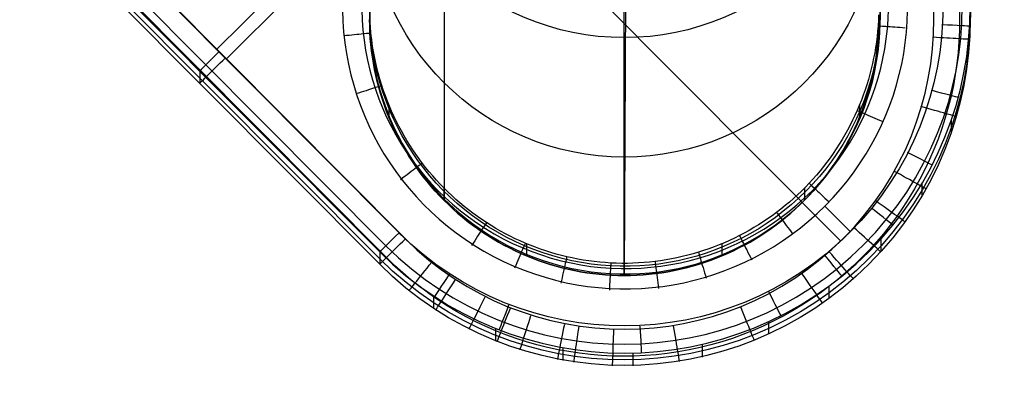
# Model space of a CAD drawing. Extents: x -274 to 274, y -220 to 276.
# Tile 1 of 164: x -238 to -211, y -220 to -209. Entities that reach past the tile are written whole.
import ezdxf

# ---------------------------------------------------------------- set-up
doc = ezdxf.new("R2010")
doc.units = 0
doc.layers.add('PREDEFINITO', color=7, linetype='CONTINUOUS')

msp = doc.modelspace()

# ---------------------------------------------------------------- linework, layer by layer
at = {"layer": 'PREDEFINITO'}
for p, q in [((-220.985, -188.897, 260.953), (-221.101, -216.195, 1)), ((-237.057, -193.213), (-215.148, -215.249)), ((-226.05, -194.223, 1), (-226.05, -214.134, 1)), ((-219.961, -198.224), (-232.04, -210.233)), ((-221.101, -216.195, 1), (-221.101, -202.118, 1)), ((-227.293, -215.021, 5), (-237.193, -205.064, 5)), ((-237.016, -205.228), (-227.117, -215.185)), ((-237.555, -205.424, 4.8), (-227.655, -215.381, 4.8)), ((-237.723, -205.591, 4.305), (-227.824, -215.548, 4.305)), ((-227.636, -215.701, 0.32), (-237.536, -205.744, 0.32)), ((-227.824, -215.738, 2.5), (-237.723, -205.781, 2.5)), ((-227.824, -215.888, 1.074), (-237.723, -205.931, 1.074)), ((-232.307, -209.978, 5), (-229.222, -206.911, 5)), ((-228.092, -209.163, 4.246), (-228.099, -208.979, 4.248)), ((-228.098, -209.329, 1), (-228.101, -209.157, 1)), ((-228.101, -209.157, 1), (-228.098, -209.329, 1)), ((-228.08, -209.347, 4.244), (-228.092, -209.163, 4.246)), ((-214.11, -209.176, 4.246), (-214.119, -209.326, 4.244)), ((-214.104, -209.027, 4.248), (-214.11, -209.176, 4.246)), ((-214.101, -209.157, 1), (-214.103, -209.329, 1)), ((-214.103, -209.329, 1), (-214.101, -209.157, 1)), ((-228.092, -209.502, 1), (-228.098, -209.329, 1)), ((-228.098, -209.329, 1), (-228.092, -209.502, 1)), ((-228.082, -209.674, 1), (-228.092, -209.502, 1)), ((-228.092, -209.502, 1), (-228.082, -209.674, 1)), ((-228.064, -209.531, 4.242), (-228.08, -209.347, 4.244)), ((-228.043, -209.714, 4.24), (-228.064, -209.531, 4.242)), ((-214.131, -209.476, 4.243), (-214.147, -209.626, 4.241)), ((-214.119, -209.326, 4.244), (-214.131, -209.476, 4.243)), ((-214.109, -209.502, 1), (-214.119, -209.674, 1)), ((-214.119, -209.674, 1), (-214.109, -209.502, 1)), ((-214.103, -209.329, 1), (-214.109, -209.502, 1)), ((-214.109, -209.502, 1), (-214.103, -209.329, 1)), ((-228.067, -209.845, 1), (-228.082, -209.674, 1)), ((-228.082, -209.674, 1), (-228.067, -209.845, 1)), ((-228.018, -209.897, 4.238), (-228.043, -209.714, 4.24)), ((-214.166, -209.775, 4.239), (-214.188, -209.924, 4.238)), ((-214.147, -209.626, 4.241), (-214.166, -209.775, 4.239)), ((-214.119, -209.674, 1), (-214.134, -209.845, 1)), ((-214.134, -209.845, 1), (-214.119, -209.674, 1)), ((-228.048, -210.016, 1), (-228.067, -209.845, 1)), ((-228.067, -209.845, 1), (-228.048, -210.016, 1)), ((-228.025, -210.187, 1), (-228.048, -210.016, 1)), ((-228.048, -210.016, 1), (-228.025, -210.187, 1)), ((-227.987, -210.079, 4.236), (-228.018, -209.897, 4.238)), ((-227.952, -210.26, 4.234), (-227.987, -210.079, 4.236)), ((-214.213, -210.073, 4.236), (-214.241, -210.221, 4.234)), ((-214.188, -209.924, 4.238), (-214.213, -210.073, 4.236)), ((-214.153, -210.016, 1), (-214.176, -210.187, 1)), ((-214.176, -210.187, 1), (-214.153, -210.016, 1)), ((-214.134, -209.845, 1), (-214.153, -210.016, 1)), ((-214.153, -210.016, 1), (-214.134, -209.845, 1)), ((-211.679, -210.035, 4.26), (-211.679, -210.376, 1.013)), ((-227.998, -210.357, 1), (-228.025, -210.187, 1)), ((-228.025, -210.187, 1), (-227.998, -210.357, 1)), ((-227.967, -210.526, 1), (-227.998, -210.357, 1)), ((-227.998, -210.357, 1), (-227.967, -210.526, 1)), ((-227.912, -210.44, 4.232), (-227.952, -210.26, 4.234)), ((-214.273, -210.368, 4.233), (-214.307, -210.515, 4.231)), ((-214.241, -210.221, 4.234), (-214.273, -210.368, 4.233)), ((-214.203, -210.357, 1), (-214.234, -210.526, 1)), ((-214.234, -210.526, 1), (-214.203, -210.357, 1)), ((-214.176, -210.187, 1), (-214.203, -210.357, 1)), ((-214.203, -210.357, 1), (-214.176, -210.187, 1)), ((-232.774, -210.57, 4.305), (-232.774, -210.909, 1.074)), ((-227.931, -210.694, 1), (-227.967, -210.526, 1)), ((-227.967, -210.526, 1), (-227.931, -210.694, 1)), ((-227.867, -210.619, 4.23), (-227.912, -210.44, 4.232)), ((-227.818, -210.796, 4.228), (-227.867, -210.619, 4.23)), ((-214.307, -210.515, 4.231), (-214.345, -210.661, 4.229)), ((-214.234, -210.526, 1), (-214.27, -210.694, 1)), ((-214.27, -210.694, 1), (-214.234, -210.526, 1)), ((-227.892, -210.862, 1), (-227.931, -210.694, 1)), ((-227.931, -210.694, 1), (-227.892, -210.862, 1)), ((-227.849, -211.028, 1), (-227.892, -210.862, 1)), ((-227.892, -210.862, 1), (-227.849, -211.028, 1)), ((-227.764, -210.973, 4.226), (-227.818, -210.796, 4.228)), ((-214.386, -210.806, 4.228), (-214.43, -210.95, 4.226)), ((-214.345, -210.661, 4.229), (-214.386, -210.806, 4.228)), ((-214.309, -210.861, 1), (-214.352, -211.028, 1)), ((-214.352, -211.028, 1), (-214.309, -210.861, 1)), ((-214.27, -210.694, 1), (-214.309, -210.861, 1)), ((-214.309, -210.861, 1), (-214.27, -210.694, 1)), ((-227.801, -211.193, 1), (-227.849, -211.028, 1)), ((-227.849, -211.028, 1), (-227.801, -211.193, 1)), ((-227.717, -211.116, 4.224), (-227.764, -210.973, 4.226)), ((-227.666, -211.258, 4.223), (-227.717, -211.116, 4.224)), ((-214.476, -211.093, 4.225), (-214.526, -211.235, 4.223)), ((-214.43, -210.95, 4.226), (-214.476, -211.093, 4.225)), ((-214.352, -211.028, 1), (-214.4, -211.193, 1)), ((-214.4, -211.193, 1), (-214.352, -211.028, 1)), ((-227.749, -211.358, 1), (-227.801, -211.193, 1)), ((-227.801, -211.193, 1), (-227.749, -211.358, 1)), ((-227.694, -211.521, 1), (-227.749, -211.358, 1)), ((-227.749, -211.358, 1), (-227.694, -211.521, 1)), ((-227.613, -211.4, 4.221), (-227.666, -211.258, 4.223)), ((-227.556, -211.54, 4.22), (-227.613, -211.4, 4.221)), ((-214.579, -211.376, 4.222), (-214.635, -211.516, 4.22)), ((-214.526, -211.235, 4.223), (-214.579, -211.376, 4.222)), ((-214.452, -211.358, 1), (-214.507, -211.521, 1)), ((-214.507, -211.521, 1), (-214.452, -211.358, 1)), ((-214.4, -211.193, 1), (-214.452, -211.358, 1)), ((-214.452, -211.358, 1), (-214.4, -211.193, 1)), ((-227.634, -211.683, 1), (-227.694, -211.521, 1)), ((-227.694, -211.521, 1), (-227.634, -211.683, 1)), ((-227.571, -211.843, 1), (-227.634, -211.683, 1)), ((-227.634, -211.683, 1), (-227.571, -211.843, 1)), ((-227.571, -211.505, 4.22), (-227.571, -211.843, 1)), ((-227.496, -211.679, 4.218), (-227.556, -211.54, 4.22)), ((-227.434, -211.816, 4.217), (-227.496, -211.679, 4.218)), ((-214.694, -211.655, 4.218), (-214.756, -211.792, 4.217)), ((-214.635, -211.516, 4.22), (-214.694, -211.655, 4.218)), ((-214.63, -211.505, 4.22), (-214.63, -211.843, 1)), ((-214.567, -211.683, 1), (-214.63, -211.843, 1)), ((-214.63, -211.843, 1), (-214.567, -211.683, 1)), ((-214.507, -211.521, 1), (-214.567, -211.683, 1)), ((-214.567, -211.683, 1), (-214.507, -211.521, 1)), ((-227.503, -212.002, 1), (-227.571, -211.843, 1)), ((-227.571, -211.843, 1), (-227.503, -212.002, 1)), ((-227.368, -211.952, 4.215), (-227.434, -211.816, 4.217)), ((-227.3, -212.087, 4.214), (-227.368, -211.952, 4.215)), ((-214.821, -211.928, 4.215), (-214.888, -212.063, 4.214)), ((-214.756, -211.792, 4.217), (-214.821, -211.928, 4.215)), ((-214.63, -211.843, 1), (-214.698, -212.002, 1)), ((-214.698, -212.002, 1), (-214.63, -211.843, 1)), ((-212.113, -211.902, 4.276), (-212.113, -212.243, 1.034)), ((-227.432, -212.159, 1), (-227.503, -212.002, 1)), ((-227.503, -212.002, 1), (-227.432, -212.159, 1)), ((-227.357, -212.314, 1), (-227.432, -212.159, 1)), ((-227.432, -212.159, 1), (-227.357, -212.314, 1)), ((-227.229, -212.22, 4.212), (-227.3, -212.087, 4.214)), ((-227.155, -212.352, 4.211), (-227.229, -212.22, 4.212)), ((-214.959, -212.196, 4.212), (-215.032, -212.327, 4.211)), ((-214.888, -212.063, 4.214), (-214.959, -212.196, 4.212)), ((-214.769, -212.159, 1), (-214.844, -212.314, 1)), ((-214.844, -212.314, 1), (-214.769, -212.159, 1)), ((-214.698, -212.002, 1), (-214.769, -212.159, 1)), ((-214.769, -212.159, 1), (-214.698, -212.002, 1)), ((-227.278, -212.467, 1), (-227.357, -212.314, 1)), ((-227.357, -212.314, 1), (-227.278, -212.467, 1)), ((-227.195, -212.618, 1), (-227.278, -212.467, 1)), ((-227.278, -212.467, 1), (-227.195, -212.618, 1)), ((-227.078, -212.482, 4.209), (-227.155, -212.352, 4.211)), ((-226.998, -212.611, 4.208), (-227.078, -212.482, 4.209)), ((-215.108, -212.457, 4.209), (-215.187, -212.586, 4.208)), ((-215.032, -212.327, 4.211), (-215.108, -212.457, 4.209)), ((-214.923, -212.467, 1), (-215.006, -212.618, 1)), ((-215.006, -212.618, 1), (-214.923, -212.467, 1)), ((-214.844, -212.314, 1), (-214.923, -212.467, 1)), ((-214.923, -212.467, 1), (-214.844, -212.314, 1)), ((-227.109, -212.767, 1), (-227.195, -212.618, 1)), ((-227.195, -212.618, 1), (-227.109, -212.767, 1)), ((-227.02, -212.914, 1), (-227.109, -212.767, 1)), ((-227.109, -212.767, 1), (-227.02, -212.914, 1)), ((-226.916, -212.737, 4.206), (-226.998, -212.611, 4.208)), ((-226.831, -212.862, 4.205), (-226.916, -212.737, 4.206)), ((-215.269, -212.712, 4.207), (-215.353, -212.837, 4.205)), ((-215.187, -212.586, 4.208), (-215.269, -212.712, 4.207)), ((-215.092, -212.767, 1), (-215.181, -212.914, 1)), ((-215.181, -212.914, 1), (-215.092, -212.767, 1)), ((-215.006, -212.618, 1), (-215.092, -212.767, 1)), ((-215.092, -212.767, 1), (-215.006, -212.618, 1)), ((-226.926, -213.058, 1), (-227.02, -212.914, 1)), ((-227.02, -212.914, 1), (-226.926, -213.058, 1)), ((-226.83, -213.201, 1), (-226.926, -213.058, 1)), ((-226.926, -213.058, 1), (-226.83, -213.201, 1)), ((-226.743, -212.985, 4.204), (-226.831, -212.862, 4.205)), ((-226.653, -213.106, 4.202), (-226.743, -212.985, 4.204)), ((-215.44, -212.96, 4.204), (-215.529, -213.081, 4.203)), ((-215.353, -212.837, 4.205), (-215.44, -212.96, 4.204)), ((-215.275, -213.059, 1), (-215.371, -213.201, 1)), ((-215.371, -213.201, 1), (-215.275, -213.059, 1)), ((-215.181, -212.914, 1), (-215.275, -213.059, 1)), ((-215.275, -213.059, 1), (-215.181, -212.914, 1)), ((-226.73, -213.34, 1), (-226.83, -213.201, 1)), ((-226.83, -213.201, 1), (-226.73, -213.34, 1)), ((-226.626, -213.478, 1), (-226.73, -213.34, 1)), ((-226.73, -213.34, 1), (-226.626, -213.478, 1)), ((-226.56, -213.225, 4.201), (-226.653, -213.106, 4.202)), ((-226.465, -213.342, 4.2), (-226.56, -213.225, 4.201)), ((-226.367, -213.457, 4.198), (-226.465, -213.342, 4.2)), ((-215.716, -213.318, 4.2), (-215.813, -213.433, 4.199)), ((-215.621, -213.201, 4.201), (-215.716, -213.318, 4.2)), ((-215.529, -213.081, 4.203), (-215.621, -213.201, 4.201)), ((-215.471, -213.341, 1), (-215.575, -213.478, 1)), ((-215.575, -213.478, 1), (-215.471, -213.341, 1)), ((-215.371, -213.201, 1), (-215.471, -213.341, 1)), ((-215.471, -213.341, 1), (-215.371, -213.201, 1)), ((-226.519, -213.613, 1), (-226.626, -213.478, 1)), ((-226.626, -213.478, 1), (-226.519, -213.613, 1)), ((-226.409, -213.745, 1), (-226.519, -213.613, 1)), ((-226.519, -213.613, 1), (-226.409, -213.745, 1)), ((-226.266, -213.57, 4.197), (-226.367, -213.457, 4.198)), ((-226.164, -213.681, 4.196), (-226.266, -213.57, 4.197)), ((-215.912, -213.546, 4.197), (-216.014, -213.657, 4.196)), ((-215.813, -213.433, 4.199), (-215.912, -213.546, 4.197)), ((-215.682, -213.613, 1), (-215.792, -213.745, 1)), ((-215.792, -213.745, 1), (-215.682, -213.613, 1)), ((-215.575, -213.478, 1), (-215.682, -213.613, 1)), ((-215.682, -213.613, 1), (-215.575, -213.478, 1)), ((-226.295, -213.875, 1), (-226.409, -213.745, 1)), ((-226.409, -213.745, 1), (-226.295, -213.875, 1)), ((-226.178, -214.002, 1), (-226.295, -213.875, 1)), ((-226.295, -213.875, 1), (-226.178, -214.002, 1)), ((-226.059, -213.789, 4.195), (-226.164, -213.681, 4.196)), ((-225.951, -213.896, 4.193), (-226.059, -213.789, 4.195)), ((-226.058, -213.79, 4.194), (-226.058, -214.126, 1)), ((-216.225, -213.872, 4.194), (-216.334, -213.976, 4.193)), ((-216.119, -213.766, 4.195), (-216.225, -213.872, 4.194)), ((-216.143, -213.79, 4.194), (-216.143, -214.126, 1)), ((-216.014, -213.657, 4.196), (-216.119, -213.766, 4.195)), ((-215.906, -213.875, 1), (-216.023, -214.002, 1)), ((-216.023, -214.002, 1), (-215.906, -213.875, 1)), ((-215.792, -213.745, 1), (-215.906, -213.875, 1)), ((-215.906, -213.875, 1), (-215.792, -213.745, 1)), ((-212.913, -213.649, 4.29), (-212.913, -213.989, 1.053)), ((-226.058, -214.126, 1), (-226.178, -214.002, 1)), ((-226.178, -214.002, 1), (-226.058, -214.126, 1)), ((-225.935, -214.247, 1), (-226.058, -214.126, 1)), ((-226.058, -214.126, 1), (-225.935, -214.247, 1)), ((-225.841, -213.999, 4.192), (-225.951, -213.896, 4.193)), ((-225.73, -214.101, 4.191), (-225.841, -213.999, 4.192)), ((-225.616, -214.2, 4.19), (-225.73, -214.101, 4.191)), ((-216.446, -214.078, 4.191), (-216.559, -214.177, 4.19)), ((-216.334, -213.976, 4.193), (-216.446, -214.078, 4.191)), ((-216.143, -214.126, 1), (-216.266, -214.247, 1)), ((-216.266, -214.247, 1), (-216.143, -214.126, 1)), ((-216.023, -214.002, 1), (-216.143, -214.126, 1)), ((-216.143, -214.126, 1), (-216.023, -214.002, 1)), ((-225.809, -214.365, 1), (-225.935, -214.247, 1)), ((-225.935, -214.247, 1), (-225.809, -214.365, 1)), ((-225.68, -214.48, 1), (-225.809, -214.365, 1)), ((-225.809, -214.365, 1), (-225.68, -214.48, 1)), ((-225.499, -214.296, 4.189), (-225.616, -214.2, 4.19)), ((-225.381, -214.391, 4.188), (-225.499, -214.296, 4.189)), ((-225.261, -214.482, 4.187), (-225.381, -214.391, 4.188)), ((-216.792, -214.369, 4.188), (-216.911, -214.461, 4.187)), ((-216.674, -214.274, 4.189), (-216.792, -214.369, 4.188)), ((-216.559, -214.177, 4.19), (-216.674, -214.274, 4.189)), ((-216.392, -214.365, 1), (-216.521, -214.48, 1)), ((-216.521, -214.48, 1), (-216.392, -214.365, 1)), ((-216.266, -214.247, 1), (-216.392, -214.365, 1)), ((-216.392, -214.365, 1), (-216.266, -214.247, 1)), ((-215.582, -214.287, 5), (-214.88, -214.993, 5)), ((-225.549, -214.591, 1), (-225.68, -214.48, 1)), ((-225.68, -214.48, 1), (-225.549, -214.591, 1)), ((-225.415, -214.699, 1), (-225.549, -214.591, 1)), ((-225.549, -214.591, 1), (-225.415, -214.699, 1)), ((-225.278, -214.804, 1), (-225.415, -214.699, 1)), ((-225.415, -214.699, 1), (-225.278, -214.804, 1)), ((-225.139, -214.571, 4.186), (-225.261, -214.482, 4.187)), ((-225.015, -214.657, 4.185), (-225.139, -214.571, 4.186)), ((-224.889, -214.741, 4.184), (-225.015, -214.657, 4.185)), ((-217.156, -214.637, 4.185), (-217.281, -214.721, 4.184)), ((-217.033, -214.55, 4.186), (-217.156, -214.637, 4.185)), ((-216.911, -214.461, 4.187), (-217.033, -214.55, 4.186)), ((-216.786, -214.699, 1), (-216.923, -214.804, 1)), ((-216.923, -214.804, 1), (-216.786, -214.699, 1)), ((-216.652, -214.591, 1), (-216.786, -214.699, 1)), ((-216.786, -214.699, 1), (-216.652, -214.591, 1)), ((-216.521, -214.48, 1), (-216.652, -214.591, 1)), ((-216.652, -214.591, 1), (-216.521, -214.48, 1)), ((-225.139, -214.905, 1), (-225.278, -214.804, 1)), ((-225.278, -214.804, 1), (-225.139, -214.905, 1)), ((-224.998, -215.003, 1), (-225.139, -214.905, 1)), ((-225.139, -214.905, 1), (-224.998, -215.003, 1)), ((-224.762, -214.821, 4.183), (-224.889, -214.741, 4.184)), ((-224.632, -214.899, 4.182), (-224.762, -214.821, 4.183)), ((-224.501, -214.974, 4.181), (-224.632, -214.899, 4.182)), ((-224.369, -215.047, 4.181), (-224.501, -214.974, 4.181)), ((-217.667, -214.956, 4.182), (-217.799, -215.029, 4.181)), ((-217.537, -214.88, 4.183), (-217.667, -214.956, 4.182)), ((-217.408, -214.802, 4.183), (-217.537, -214.88, 4.183)), ((-217.281, -214.721, 4.184), (-217.408, -214.802, 4.183)), ((-217.062, -214.905, 1), (-217.203, -215.003, 1)), ((-217.203, -215.003, 1), (-217.062, -214.905, 1)), ((-216.923, -214.804, 1), (-217.062, -214.905, 1)), ((-217.062, -214.905, 1), (-216.923, -214.804, 1)), ((-224.854, -215.098, 1), (-224.998, -215.003, 1)), ((-224.998, -215.003, 1), (-224.854, -215.098, 1)), ((-224.708, -215.189, 1), (-224.854, -215.098, 1)), ((-224.854, -215.098, 1), (-224.708, -215.189, 1)), ((-224.56, -215.276, 1), (-224.708, -215.189, 1)), ((-224.708, -215.189, 1), (-224.56, -215.276, 1)), ((-224.235, -215.116, 4.18), (-224.369, -215.047, 4.181)), ((-224.099, -215.183, 4.179), (-224.235, -215.116, 4.18)), ((-223.962, -215.246, 4.178), (-224.099, -215.183, 4.179)), ((-218.207, -215.232, 4.179), (-218.346, -215.293, 4.178)), ((-218.069, -215.167, 4.179), (-218.207, -215.232, 4.179)), ((-217.933, -215.099, 4.18), (-218.069, -215.167, 4.179)), ((-217.799, -215.029, 4.181), (-217.933, -215.099, 4.18)), ((-217.493, -215.189, 1), (-217.641, -215.276, 1)), ((-217.641, -215.276, 1), (-217.493, -215.189, 1)), ((-217.347, -215.098, 1), (-217.493, -215.189, 1)), ((-217.493, -215.189, 1), (-217.347, -215.098, 1)), ((-217.203, -215.003, 1), (-217.347, -215.098, 1)), ((-217.347, -215.098, 1), (-217.203, -215.003, 1)), ((-214.046, -215.198, 4.303), (-214.046, -215.538, 1.07)), ((-224.409, -215.359, 1), (-224.56, -215.276, 1)), ((-224.56, -215.276, 1), (-224.409, -215.359, 1)), ((-224.256, -215.439, 1), (-224.409, -215.359, 1)), ((-224.409, -215.359, 1), (-224.256, -215.439, 1)), ((-224.102, -215.515, 1), (-224.256, -215.439, 1)), ((-224.256, -215.439, 1), (-224.102, -215.515, 1)), ((-223.945, -215.588, 1), (-224.102, -215.515, 1)), ((-224.102, -215.515, 1), (-223.945, -215.588, 1)), ((-223.824, -215.307, 4.178), (-223.962, -215.246, 4.178)), ((-223.684, -215.364, 4.177), (-223.824, -215.307, 4.178)), ((-223.786, -215.323, 4.177), (-223.786, -215.656, 1)), ((-223.543, -215.419, 4.177), (-223.684, -215.364, 4.177)), ((-223.401, -215.47, 4.176), (-223.543, -215.419, 4.177)), ((-223.258, -215.519, 4.175), (-223.401, -215.47, 4.176)), ((-218.916, -215.51, 4.176), (-219.061, -215.556, 4.175)), ((-218.772, -215.461, 4.176), (-218.916, -215.51, 4.176)), ((-218.629, -215.408, 4.177), (-218.772, -215.461, 4.176)), ((-218.487, -215.352, 4.177), (-218.629, -215.408, 4.177)), ((-218.346, -215.293, 4.178), (-218.487, -215.352, 4.177)), ((-218.415, -215.322, 4.178), (-218.415, -215.656, 1)), ((-218.099, -215.515, 1), (-218.256, -215.588, 1)), ((-218.256, -215.588, 1), (-218.099, -215.515, 1)), ((-217.945, -215.439, 1), (-218.099, -215.515, 1)), ((-218.099, -215.515, 1), (-217.945, -215.439, 1)), ((-217.792, -215.359, 1), (-217.945, -215.439, 1)), ((-217.945, -215.439, 1), (-217.792, -215.359, 1)), ((-217.641, -215.276, 1), (-217.792, -215.359, 1)), ((-217.792, -215.359, 1), (-217.641, -215.276, 1)), ((-227.824, -215.548, 4.305), (-227.824, -215.888, 1.074)), ((-223.786, -215.656, 1), (-223.945, -215.588, 1)), ((-223.945, -215.588, 1), (-223.786, -215.656, 1)), ((-223.626, -215.721, 1), (-223.786, -215.656, 1)), ((-223.786, -215.656, 1), (-223.626, -215.721, 1)), ((-223.465, -215.782, 1), (-223.626, -215.721, 1)), ((-223.626, -215.721, 1), (-223.465, -215.782, 1)), ((-223.302, -215.838, 1), (-223.465, -215.782, 1)), ((-223.465, -215.782, 1), (-223.302, -215.838, 1)), ((-223.114, -215.564, 4.175), (-223.258, -215.519, 4.175)), ((-222.969, -215.606, 4.174), (-223.114, -215.564, 4.175)), ((-222.823, -215.645, 4.174), (-222.969, -215.606, 4.174)), ((-222.677, -215.681, 4.174), (-222.823, -215.645, 4.174)), ((-222.528, -215.714, 4.173), (-222.677, -215.681, 4.174)), ((-222.378, -215.744, 4.173), (-222.528, -215.714, 4.173)), ((-222.228, -215.77, 4.173), (-222.378, -215.744, 4.173)), ((-222.077, -215.793, 4.172), (-222.228, -215.77, 4.173)), ((-219.951, -215.766, 4.173), (-220.101, -215.79, 4.172)), ((-219.801, -215.739, 4.173), (-219.951, -215.766, 4.173)), ((-219.651, -215.709, 4.173), (-219.801, -215.739, 4.173)), ((-219.503, -215.676, 4.174), (-219.651, -215.709, 4.173)), ((-219.355, -215.639, 4.174), (-219.503, -215.676, 4.174)), ((-219.207, -215.599, 4.175), (-219.355, -215.639, 4.174)), ((-219.061, -215.556, 4.175), (-219.207, -215.599, 4.175)), ((-218.736, -215.782, 1), (-218.899, -215.838, 1)), ((-218.899, -215.838, 1), (-218.736, -215.782, 1)), ((-218.575, -215.721, 1), (-218.736, -215.782, 1)), ((-218.736, -215.782, 1), (-218.575, -215.721, 1)), ((-218.415, -215.656, 1), (-218.575, -215.721, 1)), ((-218.575, -215.721, 1), (-218.415, -215.656, 1)), ((-218.256, -215.588, 1), (-218.415, -215.656, 1)), ((-218.415, -215.656, 1), (-218.256, -215.588, 1)), ((-223.138, -215.891, 1), (-223.302, -215.838, 1)), ((-223.302, -215.838, 1), (-223.138, -215.891, 1)), ((-222.972, -215.939, 1), (-223.138, -215.891, 1)), ((-223.138, -215.891, 1), (-222.972, -215.939, 1)), ((-222.806, -215.983, 1), (-222.972, -215.939, 1)), ((-222.972, -215.939, 1), (-222.806, -215.983, 1)), ((-222.639, -216.023, 1), (-222.806, -215.983, 1)), ((-222.806, -215.983, 1), (-222.639, -216.023, 1)), ((-222.47, -216.059, 1), (-222.639, -216.023, 1)), ((-222.639, -216.023, 1), (-222.47, -216.059, 1)), ((-221.926, -215.813, 4.172), (-222.077, -215.793, 4.172)), ((-221.774, -215.829, 4.172), (-221.926, -215.813, 4.172)), ((-221.622, -215.842, 4.172), (-221.774, -215.829, 4.172)), ((-221.47, -215.852, 4.172), (-221.622, -215.842, 4.172)), ((-221.318, -215.858, 4.172), (-221.47, -215.852, 4.172)), ((-221.165, -215.862, 4.172), (-221.318, -215.858, 4.172)), ((-221.013, -215.861, 4.172), (-221.165, -215.862, 4.172)), ((-221.101, -215.862, 4.172), (-221.101, -216.195, 1)), ((-220.86, -215.858, 4.172), (-221.013, -215.861, 4.172)), ((-220.708, -215.851, 4.172), (-220.86, -215.858, 4.172)), ((-220.556, -215.84, 4.172), (-220.708, -215.851, 4.172)), ((-220.404, -215.827, 4.172), (-220.556, -215.84, 4.172)), ((-220.252, -215.81, 4.172), (-220.404, -215.827, 4.172)), ((-220.101, -215.79, 4.172), (-220.252, -215.81, 4.172)), ((-219.563, -216.023, 1), (-219.731, -216.059, 1)), ((-219.731, -216.059, 1), (-219.563, -216.023, 1)), ((-219.395, -215.983, 1), (-219.563, -216.023, 1)), ((-219.563, -216.023, 1), (-219.395, -215.983, 1)), ((-219.229, -215.939, 1), (-219.395, -215.983, 1)), ((-219.395, -215.983, 1), (-219.229, -215.939, 1)), ((-219.064, -215.891, 1), (-219.229, -215.939, 1)), ((-219.229, -215.939, 1), (-219.064, -215.891, 1)), ((-218.899, -215.838, 1), (-219.064, -215.891, 1)), ((-219.064, -215.891, 1), (-218.899, -215.838, 1)), ((-222.301, -216.091, 1), (-222.47, -216.059, 1)), ((-222.47, -216.059, 1), (-222.301, -216.091, 1)), ((-222.131, -216.118, 1), (-222.301, -216.091, 1)), ((-222.301, -216.091, 1), (-222.131, -216.118, 1)), ((-221.961, -216.142, 1), (-222.131, -216.118, 1)), ((-222.131, -216.118, 1), (-221.961, -216.142, 1)), ((-221.79, -216.161, 1), (-221.961, -216.142, 1)), ((-221.961, -216.142, 1), (-221.79, -216.161, 1)), ((-221.618, -216.176, 1), (-221.79, -216.161, 1)), ((-221.79, -216.161, 1), (-221.618, -216.176, 1)), ((-221.446, -216.187, 1), (-221.618, -216.176, 1)), ((-221.618, -216.176, 1), (-221.446, -216.187, 1)), ((-221.273, -216.193, 1), (-221.446, -216.187, 1)), ((-221.446, -216.187, 1), (-221.273, -216.193, 1)), ((-221.101, -216.195, 1), (-221.273, -216.193, 1)), ((-221.273, -216.193, 1), (-221.101, -216.195, 1)), ((-220.928, -216.193, 1), (-221.101, -216.195, 1)), ((-221.101, -216.195, 1), (-220.928, -216.193, 1)), ((-220.755, -216.187, 1), (-220.928, -216.193, 1)), ((-220.928, -216.193, 1), (-220.755, -216.187, 1)), ((-220.583, -216.176, 1), (-220.755, -216.187, 1)), ((-220.755, -216.187, 1), (-220.583, -216.176, 1)), ((-220.411, -216.161, 1), (-220.583, -216.176, 1)), ((-220.583, -216.176, 1), (-220.411, -216.161, 1)), ((-220.24, -216.142, 1), (-220.411, -216.161, 1)), ((-220.411, -216.161, 1), (-220.24, -216.142, 1)), ((-220.07, -216.118, 1), (-220.24, -216.142, 1)), ((-220.24, -216.142, 1), (-220.07, -216.118, 1)), ((-219.9, -216.091, 1), (-220.07, -216.118, 1)), ((-220.07, -216.118, 1), (-219.9, -216.091, 1)), ((-219.731, -216.059, 1), (-219.9, -216.091, 1)), ((-219.9, -216.091, 1), (-219.731, -216.059, 1)), ((-215.472, -216.493, 4.313), (-215.472, -216.832, 1.084)), ((-226.341, -216.764, 4.316), (-226.341, -217.103, 1.087)), ((-226.341, -216.764, 4.316), (-226.341, -217.103, 1.087)), ((-224.642, -217.659, 4.323), (-224.642, -217.998, 1.097)), ((-224.642, -217.659, 4.323), (-224.642, -217.998, 1.097)), ((-217.129, -217.473, 4.321), (-217.129, -217.812, 1.095)), ((-222.79, -218.193, 4.327), (-222.79, -218.532, 1.103)), ((-222.79, -218.193, 4.327), (-222.79, -218.532, 1.103)), ((-218.953, -218.099, 4.326), (-218.953, -218.438, 1.102)), ((-218.953, -218.099, 4.326), (-218.953, -218.438, 1.102)), ((-220.866, -218.343, 4.328), (-220.866, -218.681, 1.105)), ((-220.866, -218.343, 4.328), (-220.866, -218.681, 1.105))]:
    msp.add_line(p, q, dxfattribs=at)
at = {"layer": 'PREDEFINITO', "extrusion": (4.25963e-16, 0.104528, 0.994522)}
msp.add_circle((221.101, 208.115, 40.971), 7, dxfattribs=at)
at = {"layer": 'PREDEFINITO', "extrusion": (9.24431e-16, 0.104528, 0.994522)}
msp.add_circle((221.101, 208.115, 9.549), 7, dxfattribs=at)
at = {"layer": 'PREDEFINITO'}
for centre, radius, start, end in [((-221.077, -208.792, 5), 7.771, 173.994, 96.2189), ((-221.079, -209.135, 1), 7.019, 173.9944, 96.2185), ((-221.101, -209.157), 8.517, 225.0564, 45.0564)]:
    msp.add_arc(centre, radius, start, end, dxfattribs=at)
at = {"layer": 'PREDEFINITO', "extrusion": (6.19584e-05, -0.003758, 0.999993)}
msp.add_arc((-221.077, -208.744, 5.551), 7.242, 174.2241, 96.2548, dxfattribs=at)
at = {"layer": 'PREDEFINITO', "extrusion": (-9.6679e-17, -4.59327e-17, -1)}
msp.add_arc((221.079, -208.925, -3), 7.019, 83.7815, 6.0056, dxfattribs=at)
at = {"layer": 'PREDEFINITO', "extrusion": (-7.0005e-09, 0.008232, 0.999966)}
msp.add_arc((-221.101, -208.843, 2.531), 9.515, 225.0432, 45.0414, dxfattribs=at)
at = {"layer": 'PREDEFINITO', "extrusion": (-1.0304e-08, 0.00298, 0.999996)}
msp.add_arc((-221.101, -208.801, 4.158), 9.297, 225.1684, 44.9242, dxfattribs=at)
at = {"layer": 'PREDEFINITO', "extrusion": (-1.32103e-16, 1.31799e-16, -1)}
msp.add_arc((221.101, -208.999, -2.5), 9.519, 134.934, 314.9338, dxfattribs=at)
at = {"layer": 'PREDEFINITO', "extrusion": (-9.19567e-09, -0.010978, -0.99994)}
msp.add_arc((221.101, -209.155, 1.296), 9.514, 134.9653, 314.9652, dxfattribs=at)
at = {"layer": 'PREDEFINITO', "extrusion": (-6.16691e-09, -0.004006, -0.999992)}
msp.add_arc((221.101, -209.193, 0.545), 9.223, 134.7977, 315.1232, dxfattribs=at)
at = {"layer": 'PREDEFINITO', "extrusion": (1.43415e-16, -7.15592e-17, -1)}
msp.add_arc((221.101, -208.815, -5), 8.767, 134.9419, 314.9401, dxfattribs=at)
at = {"layer": 'PREDEFINITO', "extrusion": (0.101073, -0.994879, 1.97883e-05)}
msp.add_arc((-248.824, 4.246, 185.407), 0.75, 359.3927, 89.9985, dxfattribs=at)
at = {"layer": 'PREDEFINITO', "extrusion": (0.071963, 0.997407, 0.000105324)}
msp.add_arc((197.75, 4.274, -224.191), 0.75, 359.5667, 90.0002, dxfattribs=at)
at = {"layer": 'PREDEFINITO', "extrusion": (-0.054834, -0.998495, 1.90443e-05)}
msp.add_arc((-200.568, 4.246, 220.629), 0.75, 0.3306, 89.9997, dxfattribs=at)
at = {"layer": 'PREDEFINITO', "extrusion": (0.056943, 0.998377, -1.2926e-05)}
msp.add_arc((200.332, 0.997, -221.411), 1, 179.6571, 269.9999, dxfattribs=at)
at = {"layer": 'PREDEFINITO', "extrusion": (-0.705056, 0.709152, 5.59963e-07)}
msp.add_arc((312.787, 4.25, 14.793), 0.75, 4.2381, 90, dxfattribs=at)
at = {"layer": 'PREDEFINITO', "extrusion": (0.705055, -0.709153, -4.51716e-07)}
msp.add_arc((-312.777, 1, -14.551), 1, 175.7619, 270, dxfattribs=at)
at = {"layer": 'PREDEFINITO', "extrusion": (0.304564, -0.952492, -8.77956e-05)}
msp.add_arc((-281.948, 4.262, 131.581), 0.75, 358.1653, 90.0017, dxfattribs=at)
at = {"layer": 'PREDEFINITO', "extrusion": (-0.259421, -0.965764, 3.34342e-06)}
msp.add_arc((-150.608, 4.249, 259.042), 0.75, 1.5613, 90.0009, dxfattribs=at)
at = {"layer": 'PREDEFINITO', "extrusion": (0.401041, 0.91606, 9.5091e-05)}
msp.add_arc((111.041, 4.277, -279.989), 0.75, 357.5843, 90.0026, dxfattribs=at)
at = {"layer": 'PREDEFINITO', "extrusion": (0.278981, 0.960297, -1.07136e-05)}
msp.add_arc((145.469, 0.997, -262.553), 1, 178.3208, 270, dxfattribs=at)
at = {"layer": 'PREDEFINITO', "extrusion": (-0.453582, -0.891214, 2.18919e-05)}
msp.add_arc((-93.576, 4.244, 286.414), 0.75, 2.7308, 89.9988, dxfattribs=at)
at = {"layer": 'PREDEFINITO', "extrusion": (0.606757, -0.794888, -8.98802e-05)}
msp.add_arc((-310.216, 4.253, 31.872), 0.75, 356.3499, 90.0019, dxfattribs=at)
at = {"layer": 'PREDEFINITO', "extrusion": (0.486805, 0.873511, -1.00757e-05)}
msp.add_arc((82.807, 0.997, -290.361), 1, 177.0713, 269.9999, dxfattribs=at)
at = {"layer": 'PREDEFINITO', "extrusion": (0.685039, 0.728506, 6.83337e-05)}
msp.add_arc((10.256, 4.271, -303.628), 0.75, 355.8796, 90.0028, dxfattribs=at)
at = {"layer": 'PREDEFINITO', "extrusion": (0.581999, 0.81319, 6.73685e-06)}
msp.add_arc((49.557, 1.002, -298.795), 1, 176.4995, 269.9999, dxfattribs=at)
at = {"layer": 'PREDEFINITO', "extrusion": (-0.627431, -0.778672, 1.14436e-05)}
msp.add_arc((-32.384, 4.247, 301.358), 0.75, 3.7711, 90.0026, dxfattribs=at)
at = {"layer": 'PREDEFINITO', "extrusion": (0.799609, 0.600521, -3.22607e-05)}
msp.add_arc((-41.972, 4.24, -302.233), 0.75, 355.1957, 90.0001, dxfattribs=at)
at = {"layer": 'PREDEFINITO', "extrusion": (0.839477, -0.543395, -5.52361e-05)}
msp.add_arc((-303.221, 4.246, -72.101), 0.75, 354.9545, 90.004, dxfattribs=at)
at = {"layer": 'PREDEFINITO', "extrusion": (0.668592, 0.74363, -3.37345e-06)}
msp.add_arc((16.062, 0.999, -303.394), 1, 175.9804, 269.9999, dxfattribs=at)
at = {"layer": 'PREDEFINITO', "extrusion": (0.705055, -0.709153, -3.02385e-07)}
msp.add_arc((-312.777, 1, -7.531), 1, 175.7619, 270, dxfattribs=at)
at = {"layer": 'PREDEFINITO', "extrusion": (-0.705056, 0.709152, 3.20208e-07)}
msp.add_arc((312.787, 4.25, 7.772), 0.75, 4.2381, 90, dxfattribs=at)
at = {"layer": 'PREDEFINITO', "extrusion": (0.890733, 0.454528, -8.94925e-06)}
msp.add_arc((-93.286, 4.247, -291.888), 0.75, 354.6514, 90.0002, dxfattribs=at)
at = {"layer": 'PREDEFINITO', "extrusion": (0.920478, -0.390795, 3.52816e-05)}
msp.add_arc((-286.401, 4.254, -121.884), 0.75, 354.4755, 89.9982, dxfattribs=at)
at = {"layer": 'PREDEFINITO', "extrusion": (0.974045, -0.226353, -2.43966e-05)}
msp.add_arc((-261.233, 4.246, -168.077), 0.75, 354.1539, 90.0011, dxfattribs=at)
at = {"layer": 'PREDEFINITO', "extrusion": (0.956176, 0.292794, 8.70262e-06)}
msp.add_arc((-142.716, 4.252, -272.575), 0.75, 354.261, 90.0002, dxfattribs=at)
at = {"layer": 'PREDEFINITO', "extrusion": (-0.77511, -0.631826, -2.5321e-05)}
msp.add_arc((30.928, 4.258, 303.345), 0.75, 4.6602, 89.996, dxfattribs=at)
at = {"layer": 'PREDEFINITO', "extrusion": (0.747161, 0.664644, 2.29587e-06)}
msp.add_arc((-17.839, 1.001, -304.245), 1, 175.5096, 270.0001, dxfattribs=at)
at = {"layer": 'PREDEFINITO', "extrusion": (0.781202, -0.624278, 9.43081e-07)}
msp.add_arc((-309.942, 1, -42.12), 1, 175.3062, 270.0002, dxfattribs=at)
at = {"layer": 'PREDEFINITO', "extrusion": (0.998591, -0.053067, 1.31339e-05)}
msp.add_arc((-228.046, 4.253, -209.703), 0.75, 354.0084, 89.9999, dxfattribs=at)
at = {"layer": 'PREDEFINITO', "extrusion": (0.992551, 0.121828, -7.79464e-06)}
msp.add_arc((-188.115, 4.248, -244.903), 0.75, 354.0442, 90.0004, dxfattribs=at)
at = {"layer": 'PREDEFINITO', "extrusion": (-0.835017, 0.550224, 2.581e-05)}
msp.add_arc((304.793, 4.248, 69.696), 0.75, 5.0189, 89.9952, dxfattribs=at)
at = {"layer": 'PREDEFINITO', "extrusion": (0.837163, -0.546954, -1.97183e-07)}
msp.add_arc((-304.553, 1, -70.668), 1, 174.9715, 269.9999, dxfattribs=at)
at = {"layer": 'PREDEFINITO', "extrusion": (0.817358, 0.576129, -5.19239e-06)}
msp.add_arc((-52.096, 0.998, -301.251), 1, 175.0904, 269.9999, dxfattribs=at)
at = {"layer": 'PREDEFINITO', "extrusion": (0.892657, -0.450736, 5.70819e-07)}
msp.add_arc((-294.89, 1, -103.066), 1, 174.6402, 270.0001, dxfattribs=at)
at = {"layer": 'PREDEFINITO', "extrusion": (-0.890159, -0.455651, 0.000105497)}
msp.add_arc((93.912, 4.219, 291.99), 0.75, 5.3406, 90.0073, dxfattribs=at)
at = {"layer": 'PREDEFINITO', "extrusion": (0.929309, -0.369302, -1.88824e-07)}
msp.add_arc((-284.553, 1, -128.206), 1, 174.4213, 270, dxfattribs=at)
at = {"layer": 'PREDEFINITO', "extrusion": (-0.931607, 0.363466, -9.18399e-05)}
msp.add_arc((283.677, 4.262, 130.057), 0.75, 5.5876, 90.0074, dxfattribs=at)
at = {"layer": 'PREDEFINITO', "extrusion": (0.92573, 0.378185, -5.67469e-06)}
msp.add_arc((-118.534, 0.998, -283.802), 1, 174.4432, 269.9997, dxfattribs=at)
at = {"layer": 'PREDEFINITO', "extrusion": (0.953086, -0.302699, 1.30056e-07)}
msp.add_arc((-274.801, 1, -147.397), 1, 174.2796, 270, dxfattribs=at)
at = {"layer": 'PREDEFINITO', "extrusion": (0.981174, -0.193125, 4.3288e-08)}
msp.add_arc((-256.451, 1, -176.532), 1, 174.1122, 269.9999, dxfattribs=at)
at = {"layer": 'PREDEFINITO', "extrusion": (0.989199, -0.146581, -1.1415e-07)}
msp.add_arc((-247.839, 1, -188.044), 1, 174.0643, 270, dxfattribs=at)
at = {"layer": 'PREDEFINITO', "extrusion": (-0.998713, -0.050723, 2.23565e-05)}
msp.add_arc((206.116, 4.245, 231.411), 0.75, 5.988, 90.0076, dxfattribs=at)
at = {"layer": 'PREDEFINITO', "extrusion": (0.987016, 0.16062, -5.31235e-07)}
msp.add_arc((-179.46, 1, -251.835), 1, 174.0778, 269.9997, dxfattribs=at)
at = {"layer": 'PREDEFINITO', "extrusion": (0.99943, -0.03375, 7.2625e-07)}
msp.add_arc((-225.033, 1, -213.913), 1, 174.0036, 270, dxfattribs=at)

doc.saveas('drawing.dxf')
